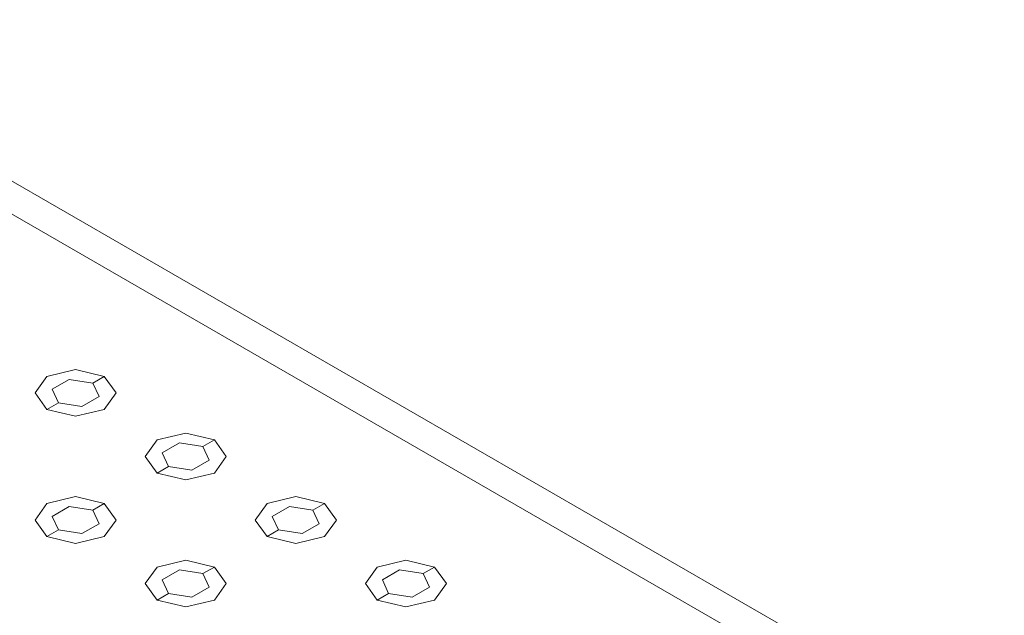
# Model space of a CAD drawing. Header units: millimetres. Extents: x 2 to 902, y -447 to 199.
# Tile 107 of 256: x 50.435 to 51.921, y 42.149 to 43.049. Entities that reach past the tile are written whole.
import ezdxf

# ---------------------------------------------------------------- set-up
doc = ezdxf.new("R2010")
doc.units = ezdxf.units.MM
doc.header["$MEASUREMENT"] = 0
for name, color, linetype, lineweight in [('IFC-Elemento construtivo genérico-Contorno', 253, 'Continuous', 5), ('IFC-Escada-Contorno', 32, 'Continuous', 5), ('IFC-Lance de escada-Contorno', 32, 'Continuous', 5)]:
    doc.layers.add(name, color=color, linetype=linetype, lineweight=lineweight)

msp = doc.modelspace()

# ---------------------------------------------------------------- linework, layer by layer
at = {"layer": 'IFC-Elemento construtivo genérico-Contorno', "color": 7, "lineweight": 5}
for p, q in [((50.4757, 42.5095), (50.4578, 42.4845)), ((50.4757, 42.5095), (50.4578, 42.4845)), ((50.4757, 42.5095), (50.519, 42.5199)), ((50.4757, 42.5095), (50.519, 42.5199)), ((50.519, 42.5199), (50.5623, 42.5095)), ((50.519, 42.5199), (50.5623, 42.5095)), ((50.545, 42.4995), (50.5623, 42.5095)), ((50.545, 42.4995), (50.5623, 42.5095)), ((50.5623, 42.5095), (50.5803, 42.4845)), ((50.5623, 42.5095), (50.5803, 42.4845)), ((50.4835, 42.49), (50.5095, 42.505)), ((50.4835, 42.49), (50.5095, 42.505)), ((50.5095, 42.505), (50.545, 42.4995)), ((50.5095, 42.505), (50.545, 42.4995)), ((50.545, 42.4995), (50.5545, 42.479)), ((50.545, 42.4995), (50.5545, 42.479)), ((50.4578, 42.4845), (50.4757, 42.4595)), ((50.4578, 42.4845), (50.4757, 42.4595)), ((50.4835, 42.49), (50.493, 42.4695)), ((50.4835, 42.49), (50.493, 42.4695)), ((50.5285, 42.464), (50.5545, 42.479)), ((50.5285, 42.464), (50.5545, 42.479)), ((50.5803, 42.4845), (50.5623, 42.4595)), ((50.5803, 42.4845), (50.5623, 42.4595)), ((50.4757, 42.4595), (50.493, 42.4695)), ((50.4757, 42.4595), (50.493, 42.4695)), ((50.493, 42.4695), (50.5285, 42.464)), ((50.493, 42.4695), (50.5285, 42.464)), ((50.4757, 42.4595), (50.519, 42.4492)), ((50.4757, 42.4595), (50.519, 42.4492)), ((50.519, 42.4492), (50.5623, 42.4595)), ((50.519, 42.4492), (50.5623, 42.4595)), ((50.642, 42.4135), (50.6853, 42.4239)), ((50.642, 42.4135), (50.6853, 42.4239)), ((50.6853, 42.4239), (50.7286, 42.4135)), ((50.6853, 42.4239), (50.7286, 42.4135)), ((50.642, 42.4135), (50.624, 42.3885)), ((50.642, 42.4135), (50.624, 42.3885)), ((50.6498, 42.394), (50.6758, 42.409)), ((50.6498, 42.394), (50.6758, 42.409)), ((50.6758, 42.409), (50.7113, 42.4035)), ((50.6758, 42.409), (50.7113, 42.4035)), ((50.7113, 42.4035), (50.7286, 42.4135)), ((50.7113, 42.4035), (50.7286, 42.4135)), ((50.7286, 42.4135), (50.7465, 42.3885)), ((50.7286, 42.4135), (50.7465, 42.3885)), ((50.6498, 42.394), (50.6593, 42.3735)), ((50.6498, 42.394), (50.6593, 42.3735)), ((50.7113, 42.4035), (50.7208, 42.383)), ((50.7113, 42.4035), (50.7208, 42.383)), ((50.624, 42.3885), (50.642, 42.3635)), ((50.624, 42.3885), (50.642, 42.3635)), ((50.6948, 42.368), (50.7208, 42.383)), ((50.6948, 42.368), (50.7208, 42.383)), ((50.7465, 42.3885), (50.7286, 42.3635)), ((50.7465, 42.3885), (50.7286, 42.3635)), ((50.642, 42.3635), (50.6593, 42.3735)), ((50.642, 42.3635), (50.6593, 42.3735)), ((50.642, 42.3635), (50.6853, 42.3532)), ((50.642, 42.3635), (50.6853, 42.3532)), ((50.6593, 42.3735), (50.6948, 42.368)), ((50.6593, 42.3735), (50.6948, 42.368)), ((50.6853, 42.3532), (50.7286, 42.3635)), ((50.6853, 42.3532), (50.7286, 42.3635)), ((50.4757, 42.3175), (50.4578, 42.2925)), ((50.4757, 42.3175), (50.4578, 42.2925)), ((50.4757, 42.3175), (50.519, 42.3279)), ((50.4757, 42.3175), (50.519, 42.3279)), ((50.519, 42.3279), (50.5623, 42.3175)), ((50.519, 42.3279), (50.5623, 42.3175)), ((50.545, 42.3075), (50.5623, 42.3175)), ((50.545, 42.3075), (50.5623, 42.3175)), ((50.5623, 42.3175), (50.5802, 42.2925)), ((50.5623, 42.3175), (50.5802, 42.2925)), ((50.8083, 42.3175), (50.7903, 42.2925)), ((50.8083, 42.3175), (50.7903, 42.2925)), ((50.8083, 42.3175), (50.8516, 42.3279)), ((50.8083, 42.3175), (50.8516, 42.3279)), ((50.8516, 42.3279), (50.8949, 42.3175)), ((50.8516, 42.3279), (50.8949, 42.3175)), ((50.8775, 42.3075), (50.8949, 42.3175)), ((50.8775, 42.3075), (50.8949, 42.3175)), ((50.8949, 42.3175), (50.9128, 42.2925)), ((50.8949, 42.3175), (50.9128, 42.2925)), ((50.4835, 42.298), (50.5095, 42.313)), ((50.4835, 42.298), (50.5095, 42.313)), ((50.5095, 42.313), (50.545, 42.3075)), ((50.5095, 42.313), (50.545, 42.3075)), ((50.545, 42.3075), (50.5545, 42.287)), ((50.545, 42.3075), (50.5545, 42.287)), ((50.8161, 42.298), (50.842, 42.313)), ((50.8161, 42.298), (50.842, 42.313)), ((50.842, 42.313), (50.8775, 42.3075)), ((50.842, 42.313), (50.8775, 42.3075)), ((50.8775, 42.3075), (50.887, 42.287)), ((50.8775, 42.3075), (50.887, 42.287)), ((50.4578, 42.2925), (50.4757, 42.2675)), ((50.4578, 42.2925), (50.4757, 42.2675)), ((50.4835, 42.298), (50.493, 42.2775)), ((50.4835, 42.298), (50.493, 42.2775)), ((50.5285, 42.272), (50.5545, 42.287)), ((50.5285, 42.272), (50.5545, 42.287)), ((50.5802, 42.2925), (50.5623, 42.2675)), ((50.5802, 42.2925), (50.5623, 42.2675)), ((50.7903, 42.2925), (50.8083, 42.2675)), ((50.7903, 42.2925), (50.8083, 42.2675)), ((50.8161, 42.298), (50.8256, 42.2775)), ((50.8161, 42.298), (50.8256, 42.2775)), ((50.8611, 42.272), (50.887, 42.287)), ((50.8611, 42.272), (50.887, 42.287)), ((50.9128, 42.2925), (50.8949, 42.2675)), ((50.9128, 42.2925), (50.8949, 42.2675)), ((50.4757, 42.2675), (50.493, 42.2775)), ((50.4757, 42.2675), (50.493, 42.2775)), ((50.493, 42.2775), (50.5285, 42.272)), ((50.493, 42.2775), (50.5285, 42.272)), ((50.8083, 42.2675), (50.8256, 42.2775)), ((50.8083, 42.2675), (50.8256, 42.2775)), ((50.8256, 42.2775), (50.8611, 42.272)), ((50.8256, 42.2775), (50.8611, 42.272)), ((50.4757, 42.2675), (50.519, 42.2572)), ((50.4757, 42.2675), (50.519, 42.2572)), ((50.519, 42.2572), (50.5623, 42.2675)), ((50.519, 42.2572), (50.5623, 42.2675)), ((50.8083, 42.2675), (50.8516, 42.2572)), ((50.8083, 42.2675), (50.8516, 42.2572)), ((50.8516, 42.2572), (50.8949, 42.2675)), ((50.8516, 42.2572), (50.8949, 42.2675)), ((50.642, 42.2215), (50.6853, 42.2319)), ((50.642, 42.2215), (50.6853, 42.2319)), ((50.6853, 42.2319), (50.7286, 42.2215)), ((50.6853, 42.2319), (50.7286, 42.2215)), ((50.9745, 42.2215), (51.0178, 42.2319)), ((50.9745, 42.2215), (51.0178, 42.2319)), ((51.0178, 42.2319), (51.0611, 42.2215)), ((51.0178, 42.2319), (51.0611, 42.2215)), ((50.642, 42.2215), (50.6241, 42.1965)), ((50.642, 42.2215), (50.6241, 42.1965)), ((50.6498, 42.202), (50.6758, 42.217)), ((50.6498, 42.202), (50.6758, 42.217)), ((50.6758, 42.217), (50.7113, 42.2115)), ((50.6758, 42.217), (50.7113, 42.2115)), ((50.7113, 42.2115), (50.7286, 42.2215)), ((50.7113, 42.2115), (50.7286, 42.2215)), ((50.7113, 42.2115), (50.7208, 42.191)), ((50.7113, 42.2115), (50.7208, 42.191)), ((50.7286, 42.2215), (50.7465, 42.1965)), ((50.7286, 42.2215), (50.7465, 42.1965)), ((50.9745, 42.2215), (50.9566, 42.1965)), ((50.9745, 42.2215), (50.9566, 42.1965)), ((50.9823, 42.202), (51.0083, 42.217)), ((50.9823, 42.202), (51.0083, 42.217)), ((51.0083, 42.217), (51.0438, 42.2115)), ((51.0083, 42.217), (51.0438, 42.2115)), ((51.0438, 42.2115), (51.0611, 42.2215)), ((51.0438, 42.2115), (51.0611, 42.2215)), ((51.0438, 42.2115), (51.0533, 42.191)), ((51.0438, 42.2115), (51.0533, 42.191)), ((51.0611, 42.2215), (51.0791, 42.1965)), ((51.0611, 42.2215), (51.0791, 42.1965)), ((50.6241, 42.1965), (50.642, 42.1715)), ((50.6241, 42.1965), (50.642, 42.1715)), ((50.6498, 42.202), (50.6593, 42.1815)), ((50.6498, 42.202), (50.6593, 42.1815)), ((50.7465, 42.1965), (50.7286, 42.1715)), ((50.7465, 42.1965), (50.7286, 42.1715)), ((50.9566, 42.1965), (50.9745, 42.1715)), ((50.9566, 42.1965), (50.9745, 42.1715)), ((50.9823, 42.202), (50.9918, 42.1815)), ((50.9823, 42.202), (50.9918, 42.1815)), ((51.0791, 42.1965), (51.0611, 42.1715)), ((51.0791, 42.1965), (51.0611, 42.1715)), ((50.642, 42.1715), (50.6593, 42.1815)), ((50.642, 42.1715), (50.6593, 42.1815)), ((50.6593, 42.1815), (50.6948, 42.176)), ((50.6593, 42.1815), (50.6948, 42.176)), ((50.6948, 42.176), (50.7208, 42.191)), ((50.6948, 42.176), (50.7208, 42.191)), ((50.9745, 42.1715), (50.9918, 42.1815)), ((50.9745, 42.1715), (50.9918, 42.1815)), ((50.9918, 42.1815), (51.0273, 42.176)), ((50.9918, 42.1815), (51.0273, 42.176)), ((51.0273, 42.176), (51.0533, 42.191)), ((51.0273, 42.176), (51.0533, 42.191)), ((50.642, 42.1715), (50.6853, 42.1612)), ((50.642, 42.1715), (50.6853, 42.1612)), ((50.6853, 42.1612), (50.7286, 42.1715)), ((50.6853, 42.1612), (50.7286, 42.1715)), ((50.9745, 42.1715), (51.0178, 42.1612)), ((50.9745, 42.1715), (51.0178, 42.1612)), ((51.0178, 42.1612), (51.0611, 42.1715)), ((51.0178, 42.1612), (51.0611, 42.1715))]:
    msp.add_line(p, q, dxfattribs=at)
at = {"layer": 'IFC-Escada-Contorno', "color": 7, "lineweight": 5}
for p, q in [((45.5447, 45.6211), (52.2127, 41.7714)), ((45.5014, 45.5961), (52.2967, 41.6728))]:
    msp.add_line(p, q, dxfattribs=at)
at = {"layer": 'IFC-Lance de escada-Contorno', "color": 7, "lineweight": 5}
msp.add_line((45.5014, 45.5961), (52.2254, 41.714), dxfattribs=at)

doc.saveas('drawing.dxf')
